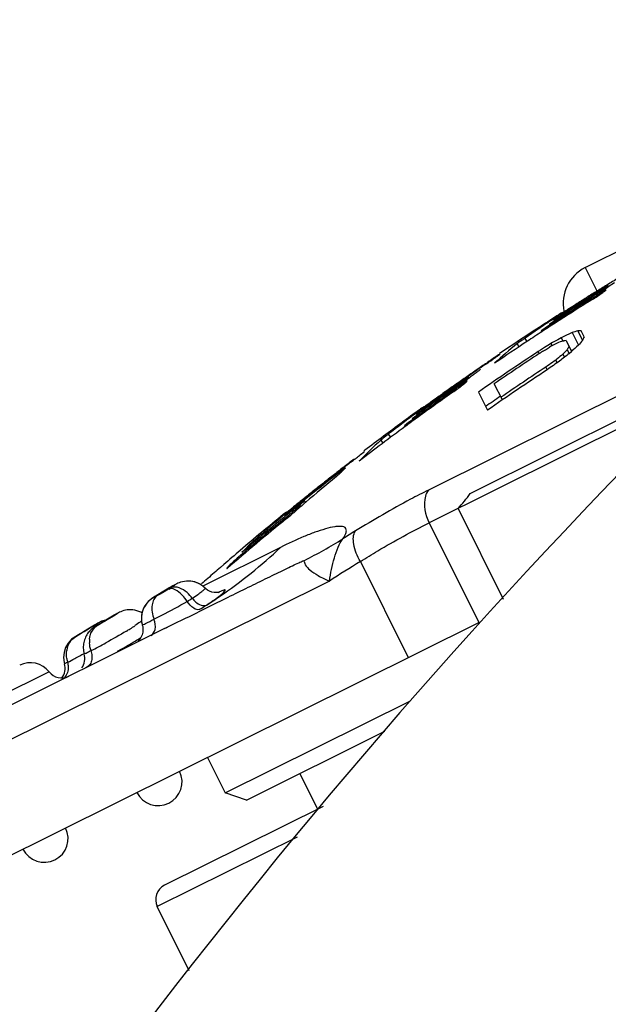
# Model space of a CAD drawing. Header units: millimetres. Extents: x 0 to 420, y 0 to 297.
# Tile 37 of 105: x 86.95 to 89.17, y 234.33 to 238.05. Entities that reach past the tile are written whole.
import ezdxf

# ---------------------------------------------------------------- set-up
doc = ezdxf.new("R2010")
doc.units = ezdxf.units.MM
doc.header["$LTSCALE"] = 23.1
doc.layers.get('0').update_dxf_attribs({"linetype": 'CONTINUOUS'})
doc.layers.add('DIM_PILOTEES', color=7, linetype='CONTINUOUS')
doc.styles.get("Standard").update_dxf_attribs({"font": 'txt', "width": 0.7})
doc.styles.add('TEXTSTYLE_4', font='txt')
doc.dimstyles.new('DIMSTYLE_2', dxfattribs={"dimtxt": 2.5, "dimasz": 3.5, "dimexe": 2, "dimexo": 0, "dimtad": 1, "dimlfac": 3.333333, "dimdsep": 46, "dimtxsty": 'Standard', "dimblk": '_FILLED', "dimblk1": '_FILLED', "dimblk2": '_FILLED', "dimcen": 0.09, "dimazin": 2, "dimtp": 0.5, "dimtm": 0.5, "dimtfac": 1, "dimtmove": 0, "dimatfit": 2, "dimldrblk": '_FILLED', "dimfxl": 0, "dimtolj": 1, "dimarcsym": 0})
doc.dimstyles.new('DIMSTYLE_3', dxfattribs={"dimtxt": 2.5, "dimasz": 3.5, "dimexe": 2, "dimexo": 0, "dimtad": 1, "dimdec": 1, "dimlfac": 3.333333, "dimdsep": 46, "dimtxsty": 'Standard', "dimblk": '_FILLED', "dimblk1": '_FILLED', "dimblk2": '_FILLED', "dimcen": 0.09, "dimazin": 2, "dimtp": 0.5, "dimtm": 0.5, "dimtfac": 1, "dimtdec": 1, "dimtofl": 0, "dimtmove": 0, "dimatfit": 3, "dimldrblk": '_FILLED', "dimfxl": 0, "dimtolj": 1, "dimarcsym": 0})

# ---------------------------------------------------------------- blocks, each defined once
blk = doc.blocks.new('_FILLED')
at = {"color": 0, "linetype": 'ByBlock'}
blk.add_solid([(0, 0), (-1, 0.1429), (-1, -0.1429)], dxfattribs=at)
blk = doc.blocks.new('*D4')
at = {"layer": 'DIM_PILOTEES', "color": 2, "linetype": 'Continuous'}
for p, q in [((106.1574, 219.9822), (146.0232, 241.717)), ((123.5416, 229.4601), (106.1574, 219.9822)), ((88.7732, 210.5044), (106.1574, 219.9822))]:
    blk.add_line(p, q, dxfattribs=at)
at = {"layer": 'DIM_PILOTEES', "color": 2, "linetype": 'Continuous', "xscale": 3.5, "yscale": 3.5, "zscale": 3.5}
for p, rotation in [((123.5416, 229.4601), 28.5991766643), ((88.7732, 210.5044), 208.5991766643)]:
    blk.add_blockref('_FILLED', p, dxfattribs=dict(at, rotation=rotation))
at = {"layer": 'DIM_PILOTEES', "color": 2, "linetype": 'Continuous', "insert": (137.0539, 240.3863), "char_height": 2.5, "width": 12.767857, "attachment_point": 1, "rotation": 28.5992, "line_spacing_factor": 0.9, "style": 'TEXTSTYLE_4'}
blk.add_mtext('{\\ftxt;\\W0.0001;\\H0.0001;\\~}{\\ftxt;\\W1.3333333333;\\H2.5; }{\\ftxt;\\W0.0001;\\H0.0001;\\~}{\\ftxt;\\W0.0001;\\H0.0001;\\~}{\\ftxt;\\W2.0714285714;\\H2.5; }{\\ftxt;\\W0.0001;\\H0.0001;\\~}', dxfattribs=at)
blk = doc.blocks.new('*D5')
at = {"layer": 'DIM_PILOTEES', "color": 2, "linetype": 'Continuous'}
for p, q in [((79.91, 219.9822), (79.91, 281.0182)), ((132.4047, 219.9822), (132.4047, 281.0182)), ((79.91, 279.0182), (106.1574, 279.0182)), ((132.4047, 279.0182), (106.1574, 279.0182))]:
    blk.add_line(p, q, dxfattribs=at)
at = {"layer": 'DIM_PILOTEES', "color": 2, "linetype": 'Continuous', "xscale": 3.5, "yscale": 3.5, "zscale": 3.5, "rotation": 180}
blk.add_blockref('_FILLED', (79.91, 279.0182), dxfattribs=at)
at = {"layer": 'DIM_PILOTEES', "color": 2, "linetype": 'Continuous', "xscale": 3.5, "yscale": 3.5, "zscale": 3.5}
blk.add_blockref('_FILLED', (132.4047, 279.0182), dxfattribs=at)
at = {"layer": 'DIM_PILOTEES', "color": 2, "linetype": 'Continuous', "insert": (106.1574, 282.1432), "char_height": 2.5, "width": 7.767857, "attachment_point": 2, "line_spacing_factor": 0.9}
blk.add_mtext('{\\ftxt;\\W0.0001;\\H0.0001;\\~}{\\ftxt;\\W2.0714285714;\\H2.5; }{\\ftxt;\\W0.0001;\\H0.0001;\\~}', dxfattribs=at)
blk = doc.blocks.new('*D6')
at = {"layer": 'DIM_PILOTEES', "color": 2, "linetype": 'Continuous'}
for p, q in [((106.1574, 246.2296), (54.9762, 246.2296)), ((56.9762, 246.2296), (56.9762, 219.9809)), ((56.9762, 193.7322), (56.9762, 219.9809)), ((101.2074, 193.7322), (54.9762, 193.7322))]:
    blk.add_line(p, q, dxfattribs=at)
at = {"layer": 'DIM_PILOTEES', "color": 2, "linetype": 'Continuous', "xscale": 3.5, "yscale": 3.5, "zscale": 3.5}
for p, rotation in [((56.9762, 246.2296), 90), ((56.9762, 193.7322), 270)]:
    blk.add_blockref('_FILLED', p, dxfattribs=dict(at, rotation=rotation))
at = {"layer": 'DIM_PILOTEES', "color": 2, "linetype": 'Continuous', "insert": (53.8512, 219.9809), "char_height": 2.5, "width": 7.767857, "attachment_point": 2, "rotation": 90, "line_spacing_factor": 0.9}
blk.add_mtext('{\\ftxt;\\W0.0001;\\H0.0001;\\~}{\\ftxt;\\W2.0714285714;\\H2.5; }{\\ftxt;\\W0.0001;\\H0.0001;\\~}', dxfattribs=at)

msp = doc.modelspace()

# ---------------------------------------------------------------- linework, layer by layer
at = {"color": 7, "linetype": 'Continuous'}
for p, q in [((89.0852, 237.1153), (90.9651, 238.0513)), ((89.0852, 237.1153), (89.1287, 237.028)), ((89.1349, 237.0197), (89.1722, 237.0428)), ((89.1625, 237.0312), (89.1629, 237.0305)), ((89.1952, 237.0573), (89.1721, 237.0428)), ((89.8271, 236.9391), (88.494, 236.2753)), ((88.9617, 236.9222), (88.944, 236.9107)), ((88.9618, 236.922), (88.9441, 236.9106)), ((88.9495, 236.9021), (88.9673, 236.9136)), ((88.9927, 236.9362), (88.9981, 236.9402)), ((88.9195, 236.8768), (88.9218, 236.8732)), ((89.0573, 236.8769), (89.0754, 236.8406)), ((89.0594, 236.8768), (89.0573, 236.8769)), ((89.081, 236.8545), (89.0702, 236.8762)), ((88.857, 236.8481), (88.8651, 236.8359)), ((88.9887, 236.8465), (88.9823, 236.8426)), ((88.9951, 236.8504), (88.9887, 236.8465)), ((89.0019, 236.8536), (88.9951, 236.8504)), ((88.9951, 236.8504), (89.0008, 236.8388)), ((89.0008, 236.8388), (89.0049, 236.8391)), ((89.0356, 236.8699), (89.0019, 236.8536)), ((89.013, 236.8396), (89.0335, 236.7986)), ((89.0356, 236.8699), (89.0595, 236.8219)), ((89.0754, 236.8406), (89.0772, 236.8452)), ((88.7796, 236.8021), (88.7625, 236.7906)), ((88.7796, 236.8021), (88.7626, 236.7905)), ((88.828, 236.8273), (88.8354, 236.8162)), ((88.9162, 236.8034), (88.9082, 236.7984)), ((88.9322, 236.8134), (88.9162, 236.8034)), ((88.9625, 236.8321), (88.956, 236.8282)), ((88.956, 236.8282), (88.9601, 236.82)), ((89.0147, 236.8025), (89.0175, 236.8054)), ((89.0175, 236.8054), (89.0248, 236.7907)), ((89.0402, 236.8046), (89.0323, 236.8008)), ((88.7629, 236.7879), (88.7638, 236.7888)), ((88.7636, 236.789), (88.7638, 236.7888)), ((88.974, 236.7664), (88.9679, 236.762)), ((88.9785, 236.7701), (88.974, 236.7664)), ((88.974, 236.7664), (88.9784, 236.7576)), ((89.0009, 236.7883), (89.0066, 236.7767)), ((89.0248, 236.7907), (89.0335, 236.7986)), ((89.0248, 236.7907), (89.0335, 236.7986)), ((88.6858, 236.7339), (88.6806, 236.7303)), ((88.9432, 236.7443), (88.937, 236.7399)), ((88.937, 236.7399), (88.942, 236.7298)), ((88.612, 236.6745), (88.6483, 236.6998)), ((88.647, 236.7016), (88.635, 236.6932)), ((88.639, 236.6874), (88.6394, 236.6867)), ((88.6517, 236.2627), (89.4712, 236.6707)), ((88.7727, 236.6155), (88.7422, 236.6767)), ((89.4869, 236.645), (88.4966, 236.1519)), ((88.6824, 236.6454), (88.7166, 236.5767)), ((88.4653, 236.5794), (88.4409, 236.5612)), ((88.4741, 236.5826), (88.4793, 236.587)), ((88.4435, 236.5667), (88.4262, 236.554)), ((88.4437, 236.5664), (88.4264, 236.5538)), ((88.4323, 236.5457), (88.4496, 236.5583)), ((88.4032, 236.5184), (88.4057, 236.515)), ((88.3425, 236.4863), (88.3512, 236.4746)), ((88.3144, 236.4636), (88.3224, 236.453)), ((88.254, 236.4256), (88.2504, 236.4228)), ((88.254, 236.4256), (88.2504, 236.4228)), ((88.2509, 236.4201), (88.2518, 236.4211)), ((88.2516, 236.4213), (88.2517, 236.4211)), ((88.1796, 236.3574), (88.1806, 236.3586)), ((88.1603, 236.344), (88.1583, 236.3424)), ((88.1603, 236.344), (88.1636, 236.3397)), ((87.9854, 236.205), (87.9508, 236.1768)), ((87.9779, 236.2056), (87.9761, 236.2041)), ((87.9793, 236.204), (87.9925, 236.2153)), ((88.005, 236.2137), (88.0088, 236.209)), ((88.0251, 236.237), (88.0202, 236.2331)), ((88.0226, 236.24), (88.0205, 236.2383)), ((88.0264, 236.2353), (88.0311, 236.2294)), ((88.6057, 236.2062), (88.7762, 235.8638)), ((87.9549, 236.1865), (87.932, 236.1671)), ((87.9581, 236.1924), (87.946, 236.1826)), ((87.9583, 236.1922), (87.9463, 236.1823)), ((87.9471, 236.171), (87.9521, 236.1751)), ((87.957, 236.1719), (87.9597, 236.1686)), ((87.9583, 236.1675), (87.9704, 236.1774)), ((87.9709, 236.1962), (87.9749, 236.2001)), ((87.9749, 236.2001), (87.9793, 236.204)), ((88.4966, 236.1519), (88.6838, 235.7759)), ((87.936, 236.059), (87.6425, 235.9129)), ((87.8193, 236.0697), (87.8217, 236.0668)), ((87.8394, 236.0879), (87.8424, 236.0842)), ((87.7773, 236.0219), (87.7801, 236.0187)), ((87.7216, 235.9941), (87.7094, 235.9835)), ((87.7217, 235.994), (87.7094, 235.9835)), ((88.2372, 236.0058), (88.4177, 235.6434)), ((88.1202, 235.9319), (86.1455, 234.9486)), ((87.6348, 235.9183), (87.6282, 235.9221)), ((87.4894, 235.8901), (87.4732, 235.8803)), ((87.309, 235.803), (87.2706, 235.78)), ((87.2825, 235.787), (87.3062, 235.8012)), ((87.3062, 235.8012), (87.32, 235.8092)), ((87.3135, 235.8056), (87.307, 235.8018)), ((87.3172, 235.8078), (87.3117, 235.8046)), ((87.4134, 235.8113), (87.4085, 235.814)), ((86.3197, 234.5988), (88.6838, 235.7759)), ((87.2279, 235.7611), (87.2092, 235.7498)), ((87.236, 235.7661), (87.2233, 235.7583)), ((87.2472, 235.7731), (87.2312, 235.7631)), ((87.2384, 235.7607), (87.2341, 235.7581)), ((87.2377, 235.7602), (87.2384, 235.7607)), ((87.2384, 235.7607), (87.2571, 235.7719)), ((87.2456, 235.7652), (87.2402, 235.7619)), ((87.2561, 235.7701), (87.2463, 235.7646)), ((87.2609, 235.78), (87.2471, 235.773)), ((87.2674, 235.7765), (87.2561, 235.7701)), ((87.2764, 235.7847), (87.2609, 235.78)), ((87.2827, 235.7854), (87.2764, 235.7847)), ((87.277, 235.7837), (87.2825, 235.787)), ((87.4986, 235.7522), (86.1977, 235.1044)), ((87.1633, 235.7231), (87.1479, 235.712)), ((87.1634, 235.7231), (87.168, 235.7257)), ((87.1799, 235.7326), (87.1672, 235.7253)), ((87.1892, 235.738), (87.1729, 235.7285)), ((87.2092, 235.7498), (87.1892, 235.738)), ((87.2146, 235.753), (87.2056, 235.7476)), ((87.2341, 235.7581), (87.2321, 235.7568)), ((87.2341, 235.7581), (87.2336, 235.7578)), ((87.1986, 235.658), (87.1956, 235.6565)), ((87.2157, 235.6666), (87.2208, 235.6692)), ((87.1214, 235.6197), (87.1213, 235.6197)), ((87.1325, 235.6252), (87.1214, 235.6197)), ((87.0632, 235.589), (86.6942, 235.4052)), ((87.7269, 235.1319), (88.4261, 235.4801)), ((87.8073, 235.1049), (88.3295, 235.365)), ((87.66, 235.2662), (87.7269, 235.1319)), ((88.0087, 235.2052), (88.0756, 235.0709)), ((87.8073, 235.1049), (87.7269, 235.1319)), ((88.0963, 235.0812), (87.4982, 234.7834)), ((87.9985, 234.9655), (87.4713, 234.703)), ((87.592, 234.4604), (87.4713, 234.703))]:
    msp.add_line(p, q, dxfattribs=at)
for points in [[(87.6512, 235.9053), (87.6448, 235.9112), (87.6374, 235.9167), (87.6297, 235.9213), (87.6218, 235.9251), (87.6136, 235.928), (87.6053, 235.9301), (87.5971, 235.9314), (87.589, 235.9319), (87.581, 235.9317), (87.5733, 235.9308), (87.566, 235.9294), (87.5593, 235.9275), (87.5535, 235.9254), (87.5487, 235.9234), (87.5443, 235.9214), (87.5399, 235.9191), (87.5351, 235.9166), (87.5298, 235.9137), (87.5237, 235.9102), (87.5165, 235.9061), (87.5083, 235.9012), (87.4894, 235.8901)], [(87.6282, 235.9221), (87.6204, 235.9256), (87.6122, 235.9284), (87.604, 235.9304)], [(87.4732, 235.8803), (87.467, 235.8765), (87.4618, 235.8733), (87.4575, 235.8705), (87.4537, 235.868), (87.45, 235.8655), (87.4462, 235.8626), (87.4418, 235.859), (87.4372, 235.8546), (87.4328, 235.8499), (87.4286, 235.8445), (87.4246, 235.8386), (87.421, 235.8322), (87.4178, 235.8253), (87.4151, 235.818), (87.4131, 235.8103), (87.4118, 235.8024), (87.4111, 235.7943), (87.4112, 235.7861), (87.4121, 235.7778), (87.4137, 235.7695), (87.4147, 235.7657)], [(87.7069, 235.8901), (87.7073, 235.8903), (87.7075, 235.8904), (87.7054, 235.8897), (87.7011, 235.8888), (87.6942, 235.8881), (87.6859, 235.8884), (87.6771, 235.8902), (87.6685, 235.8933), (87.6608, 235.8975), (87.6541, 235.9026), (87.6512, 235.9053)], [(87.3145, 235.805), (87.3135, 235.8044), (87.3119, 235.8034), (87.3098, 235.8019), (87.307, 235.8002), (87.3037, 235.7981), (87.2996, 235.7955), (87.2947, 235.7926), (87.2889, 235.7891), (87.2823, 235.7852)], [(87.3266, 235.813), (87.3234, 235.8113), (87.3205, 235.8097), (87.3157, 235.807)], [(87.4085, 235.814), (87.4013, 235.8172), (87.394, 235.8197), (87.3867, 235.8215), (87.3793, 235.8227), (87.372, 235.8233), (87.3649, 235.8232), (87.3579, 235.8227), (87.3512, 235.8216), (87.3449, 235.8201), (87.3387, 235.8182), (87.3332, 235.8161), (87.3287, 235.8141), (87.325, 235.8122), (87.322, 235.8105), (87.3191, 235.8089)], [(87.2402, 235.7619), (87.238, 235.7606), (87.2361, 235.7594), (87.234, 235.7581)], [(87.2706, 235.78), (87.2582, 235.7727), (87.2456, 235.7652)], [(87.2823, 235.7852), (87.2748, 235.7808), (87.2674, 235.7765)], [(87.2229, 235.7497), (87.2198, 235.7469), (87.2168, 235.7439), (87.2138, 235.7406), (87.2109, 235.7371), (87.2081, 235.7333), (87.2054, 235.7292), (87.2029, 235.7248), (87.2006, 235.7203), (87.1985, 235.7155), (87.1967, 235.7106), (87.1952, 235.7055), (87.194, 235.7004), (87.193, 235.6952), (87.1924, 235.6898), (87.1921, 235.6845), (87.1921, 235.679), (87.1924, 235.6736), (87.1931, 235.6681), (87.1941, 235.6626), (87.1955, 235.6572), (87.1957, 235.6566)], [(87.2321, 235.7568), (87.2294, 235.7549), (87.2262, 235.7525), (87.2229, 235.7497)], [(87.1479, 235.712), (87.1349, 235.6976), (87.1254, 235.681), (87.1196, 235.6627), (87.1178, 235.6437), (87.1201, 235.6247), (87.1214, 235.6197)]]:
    msp.add_lwpolyline(points, dxfattribs=at)
msp.add_circle((106.1574, 219.9822), 19.8, dxfattribs=at)
for centre, radius, start, end in [((106.1574, 219.9822), 23.55, 118.99037, 151.00963), ((89.1521, 236.981), 0.15, 116.4704, 191.8044), ((95.0484, 227.4961), 11.2185, 121.35897, 121.61673), ((95.0479, 227.4975), 11.2155, 121.79217, 122.19042), ((95.0503, 227.4933), 11.222, 121.86412, 122.11077), ((95.1637, 227.3099), 11.4244, 121.68784, 121.92549), ((95.0369, 227.5148), 11.1967, 121.61674, 121.86394), ((95.0537, 227.4877), 11.2223, 121.60821, 121.8566), ((95.0514, 227.4919), 11.2221, 121.59316, 121.79217), ((95.0547, 227.4863), 11.2241, 122.10564, 122.85125), ((95.0557, 227.4848), 11.2237, 122.06273, 122.85131), ((95.0002, 227.5714), 11.1118, 122.00095, 122.85338), ((95.0493, 227.4953), 11.2181, 122.19044, 122.38953), ((95.0889, 227.4318), 11.2946, 122.11077, 122.35584), ((94.9297, 227.6854), 10.982, 121.92548, 122.17396), ((95.0442, 227.5029), 11.2045, 121.85673, 122.10566), ((95.0596, 227.4785), 11.2311, 121.8388, 122.06273), ((95.0707, 227.4618), 11.2464, 122.17532, 123.15824), ((93.7623, 229.6947), 8.6737, 123.23196, 123.42927), ((90.2026, 235.128), 2.1782, 123.0612, 123.2318), ((90.3792, 234.8567), 2.5019, 122.9068, 123.0619), ((90.6487, 234.4396), 2.9985, 122.3481, 122.9003), ((93.5714, 229.9873), 8.3244, 123.64942, 124.06901), ((93.4245, 230.2065), 8.0605, 123.42925, 123.6433), ((95.0459, 227.5003), 11.2157, 122.64611, 122.85234), ((95.0456, 227.5007), 11.2151, 123.15935, 123.96686), ((93.6108, 229.9267), 8.3967, 124.05985, 124.48242), ((95.0457, 227.5006), 11.2152, 122.96019, 123.15934), ((94.9415, 227.6661), 11.0003, 122.86418, 123.17703), ((89.7258, 234.779), 2.2018, 107.6742, 108.2662), ((89.0337, 236.2669), 0.6104, 86.5744, 87.5844), ((95.0984, 227.4192), 11.2929, 123.48946, 124.24532), ((95.3011, 227.1162), 11.6574, 123.17729, 123.49887), ((90.2274, 233.7436), 3.3294, 111.6167, 112.0052), ((89.0555, 236.0459), 0.7949, 93.0611, 93.6493), ((91.0862, 235.1167), 2.6486, 139.3935, 139.923), ((89.9423, 236.4965), 0.9327, 157.4308, 158.0433), ((89.7585, 235.6632), 1.4903, 128.6366, 132.9337), ((94.6031, 227.7125), 10.7231, 121.7778, 121.92779), ((92.5453, 230.1645), 7.5596, 118.14159, 118.39751), ((91.7243, 234.1632), 3.7826, 135.7526, 136.0537), ((90.0424, 236.2833), 1.1503, 152.3101, 153.0044), ((92.9121, 232.4923), 5.7955, 131.66361, 132.00965), ((95.0456, 227.5007), 11.1407, 123.42912, 124.83157), ((95.0457, 227.5006), 11.2133, 124.07198, 124.32045), ((95.0456, 227.5007), 11.1325, 123.4356, 124.48679), ((86.4043, 235.5518), 2.797, 26.297, 26.4661), ((95.1281, 228.0222), 10.6812, 125.08559, 125.39089), ((93.9254, 230.7074), 7.8248, 129.00178, 129.21267), ((94.4953, 229.6892), 8.9642, 127.6082, 127.90149), ((95.0485, 227.4966), 11.2182, 124.5593, 124.81713), ((95.0499, 227.4951), 11.2186, 124.59334, 124.79376), ((95.0486, 227.4964), 11.2185, 124.32045, 124.55932), ((95.0517, 227.4924), 11.2218, 124.39297, 124.56068), ((88.7574, 236.7644), 0.077, 206.363, 206.5221), ((95.0456, 227.5007), 11.0649, 123.47841, 124.88932), ((95.0456, 227.5007), 11.076, 123.4713, 124.52794), ((95.0591, 228.2412), 10.4741, 125.55933, 125.72556), ((95.045, 227.5016), 11.2121, 124.81713, 125.06561), ((95.0519, 227.4918), 11.218, 124.89121, 125.06049), ((95.0496, 227.4955), 11.2181, 124.79377, 124.9942), ((95.0605, 227.4798), 11.2306, 125.04296, 125.49412), ((95.0505, 227.4942), 11.2197, 124.99419, 125.39501), ((95.0649, 227.4737), 11.2332, 125.21539, 125.38634), ((95.0485, 227.4967), 11.2181, 125.06565, 125.314), ((95.0471, 227.4985), 11.2097, 125.06054, 125.31114), ((95.0627, 227.4769), 11.2293, 124.89302, 125.2154), ((95.0633, 227.476), 11.2303, 125.38634, 126.37306), ((95.0549, 227.4876), 11.2232, 125.31116, 126.06213), ((95.0551, 227.4873), 11.2213, 125.49419, 126.06224), ((95.071, 227.4661), 11.2387, 125.21815, 126.06405), ((90.1977, 234.2795), 2.8792, 125.5393, 126.2555), ((95.0479, 227.4979), 11.2151, 125.39501, 125.59551), ((95.0588, 227.482), 11.2361, 125.314, 125.56195), ((95.0456, 227.5007), 11.0803, 124.52482, 124.87748), ((95.046, 227.5002), 11.2157, 125.85435, 126.06316), ((93.5857, 229.6937), 8.5809, 126.43349, 126.63543), ((89.822, 234.7926), 2.2433, 126.2663, 126.4366), ((93.4647, 229.8586), 8.3763, 126.85306, 127.27319), ((95.0456, 227.5008), 11.215, 126.17249, 126.37464), ((95.0694, 227.4684), 11.2359, 126.06402, 126.3748), ((95.0677, 227.4706), 11.2331, 126.37492, 127.47932), ((95.0455, 227.5008), 11.2149, 126.37465, 127.27022), ((93.4921, 229.8211), 8.4228, 127.26662, 127.68998), ((89.3411, 235.3149), 1.5407, 131.7912, 136.0125), ((95.0479, 227.4978), 11.2169, 127.53506, 127.77647), ((95.0486, 227.497), 11.2179, 127.77647, 128.01785), ((95.0501, 227.4951), 11.2187, 127.81365, 128.0108), ((89.1082, 235.3947), 1.3375, 133.9677, 134.5293), ((95.0519, 227.4927), 11.2217, 127.61656, 127.81365), ((95.0556, 227.4882), 11.2237, 128.13321, 128.78507), ((93.5861, 229.7433), 8.5398, 129.56446, 130.57822), ((95.0489, 227.4966), 11.2184, 128.01785, 128.25922), ((95.0497, 227.4956), 11.2181, 128.0108, 128.20796), ((95.0522, 227.4925), 11.2182, 127.91816, 128.13322), ((89.1133, 235.3895), 1.3449, 134.5291, 135.0887), ((95.0498, 227.4954), 11.2183, 128.20793, 128.7854), ((95.0478, 227.498), 11.2166, 128.25921, 128.50062), ((90.6516, 232.9771), 4.1919, 128.7429, 128.899), ((95.0451, 227.5014), 11.2123, 128.50062, 128.74213), ((89.8296, 233.9785), 2.8963, 129.5449, 129.7445), ((95.0544, 227.4897), 11.2217, 128.81744, 129.04555), ((90.2699, 233.445), 3.5881, 129.2026, 129.542), ((95.0556, 227.4886), 11.2212, 128.7868, 129.04732), ((93.5461, 229.7888), 8.4792, 130.57259, 130.96739), ((88.975, 235.0438), 1.529, 129.1235, 129.9861), ((90.6091, 233.0295), 4.1244, 128.8969, 129.2068), ((89.1156, 235.1373), 1.5466, 134.7717, 135.8965), ((89.2858, 234.6645), 2.0194, 128.7997, 129.1736), ((95.0734, 227.4658), 11.2404, 129.27151, 130.76329), ((95.0454, 227.501), 11.2148, 129.2746, 130.35118), ((95.0578, 227.4858), 11.2247, 129.30763, 130.3494), ((95.0665, 227.4757), 11.2324, 129.26719, 129.46618), ((95.0607, 227.4823), 11.2293, 129.04732, 129.27468), ((93.4558, 229.6176), 8.5679, 129.75872, 129.94322), ((87.0323, 237.3031), 1.461, 309.2642, 309.8087), ((87.5349, 236.713), 0.6903, 309.1063, 310.9003), ((95.065, 227.4775), 11.2302, 129.46608, 130.4614), ((93.3523, 229.7428), 8.4055, 130.15519, 130.98593), ((92.4958, 229.2115), 8.1263, 121.75943, 122.15268), ((86.6834, 237.3766), 1.8179, 304.2226, 313.5524), ((88.9244, 234.9552), 1.5696, 134.7596, 136.263), ((87.2178, 237.6196), 1.8012, 296.6644, 301.9622), ((95.0465, 227.4997), 11.2165, 130.35119, 130.77151), ((95.0465, 227.4996), 11.2165, 130.85433, 131.1779), ((92.4705, 229.1674), 8.0426, 121.75972, 122.74569), ((87.8797, 236.0524), 0.1628, 206.2809, 206.6602), ((95.0462, 227.5), 11.216, 131.1779, 131.34094), ((87.1924, 236.4387), 0.6267, 301.0662, 301.8), ((86.6989, 237.355), 1.7914, 303.2982, 304.198), ((87.8863, 235.547), 0.388, 118.0772, 118.5473), ((87.5012, 235.791), 0.0901, 119.4257, 176.3866), ((87.1312, 236.6086), 0.8789, 301.0088, 302.4555), ((87.0184, 236.8404), 1.1857, 301.0064, 302.5653), ((86.7021, 237.3502), 1.7855, 302.3149, 303.2982), ((87.2225, 236.5204), 0.8061, 302.5858, 304.5681), ((87.5012, 235.7911), 0.0901, 176.4348, 196.3759), ((86.0165, 237.744), 2.3236, 299.5764, 301.9824), ((87.2748, 235.716), 0.0564, 120.4104, 132.3535), ((84.5239, 240.3956), 5.3712, 300.5884, 300.7024), ((84.6184, 240.2361), 5.1858, 300.7051, 300.8425), ((86.8639, 236.5506), 0.9451, 302.3029, 303.6044), ((83.9198, 242.8072), 7.8612, 296.49475, 296.75512), ((87.2031, 235.6622), 0.0726, 119.7912, 123.052), ((86.7756, 236.6894), 1.1096, 301.465, 302.3256), ((86.7083, 237.3394), 1.7731, 296.4705, 296.8751), ((87.3076, 235.7036), 0.0923, 174.5401, 183.2995), ((85.9441, 238.1643), 2.803, 297.1073, 298.3979), ((86.2972, 237.512), 2.1103, 299.0191, 300.1916), ((86.4401, 237.2657), 1.8255, 300.2049, 301.2693), ((86.5428, 237.0967), 1.6278, 301.2661, 302.1456), ((87.2138, 235.6554), 0.0856, 160.9843, 170.5792), ((85.9421, 237.9137), 2.5797, 298.164, 298.6427), ((85.9951, 237.8168), 2.4692, 298.6406, 299.0719), ((87.138, 235.6397), 0.06, 323.1151, 16.3353), ((85.6135, 238.8349), 3.5504, 296.5188, 296.826), ((86.9923, 235.5336), 0.09, 38.0074, 116.4704), ((87.0638, 235.6027), 0.06, 322.1958, 16.4356), ((87.2251, 235.6552), 0.0969, 189.0946, 197.976), ((85.9998, 237.8054), 2.457, 297.4612, 298.1686), ((87.1105, 235.6259), 0.06, 218.0074, 296.4704), ((87.4745, 235.1738), 0.09, 206.4704, 26.4704), ((87.0448, 234.9598), 0.09, 206.4704, 26.4704), ((87.525, 234.7297), 0.06, 116.4704, 206.4704)]:
    msp.add_arc(centre, radius, start, end, dxfattribs=at)
for points, knots in [([(89.1117, 236.9946), (89.1184, 236.9988), (89.1307, 237.0067), (89.1452, 237.0163), (89.1542, 237.0228), (89.159, 237.0264), (89.1612, 237.0286), (89.1631, 237.0301), (89.1629, 237.0305)], [0, 0, 0, 0, 0.378441, 0.701493, 0.825116, 0.917767, 0.976792, 1, 1, 1, 1]), ([(88.9981, 236.9402), (89.0002, 236.9418), (89.014, 236.9514), (89.0282, 236.9605), (89.0401, 236.9681)], [0, 0, 0, 0, 0.158826, 1, 1, 1, 1]), ([(88.857, 236.8481), (88.8539, 236.8459), (88.8441, 236.8391), (88.8344, 236.8323), (88.828, 236.8273)], [0, 0, 0, 0, 0.320063, 1, 1, 1, 1]), ([(88.9116, 236.7908), (88.9148, 236.7928), (88.9221, 236.7989), (88.9364, 236.8043), (88.9453, 236.8115), (88.9501, 236.8145)], [0, 0, 0, 0, 0.250407, 0.625024, 1, 1, 1, 1]), ([(88.7129, 236.7525), (88.7238, 236.7599), (88.7404, 236.7717), (88.7574, 236.7832), (88.7629, 236.7879)], [0, 0, 0, 0, 0.64637, 1, 1, 1, 1]), ([(88.6885, 236.7301), (88.6889, 236.73), (88.6867, 236.7283), (88.6845, 236.7259), (88.675, 236.719), (88.6633, 236.7103), (88.6535, 236.7034), (88.6483, 236.6997)], [0, 0, 0, 0, 0.023971, 0.082552, 0.298675, 0.621823, 1, 1, 1, 1]), ([(88.5897, 236.6477), (88.5962, 236.6523), (88.6081, 236.6609), (88.6221, 236.6714), (88.6309, 236.6784), (88.6356, 236.6823), (88.6378, 236.6847), (88.6396, 236.6863), (88.6394, 236.6867)], [0, 0, 0, 0, 0.376623, 0.69914, 0.823143, 0.916447, 0.97621, 1, 1, 1, 1]), ([(88.4793, 236.587), (88.4813, 236.5887), (88.4947, 236.5992), (88.5084, 236.6091), (88.52, 236.6174)], [0, 0, 0, 0, 0.159618, 1, 1, 1, 1]), ([(88.3425, 236.4863), (88.3395, 236.4839), (88.33, 236.4765), (88.3205, 236.4691), (88.3144, 236.4636)], [0, 0, 0, 0, 0.319153, 1, 1, 1, 1]), ([(88.2024, 236.3815), (88.213, 236.3897), (88.2291, 236.4025), (88.2456, 236.4151), (88.2509, 236.4201)], [0, 0, 0, 0, 0.644844, 1, 1, 1, 1]), ([(88.1806, 236.3586), (88.1804, 236.3593), (88.1772, 236.3559), (88.1739, 236.3547), (88.1673, 236.3492), (88.1628, 236.3459), (88.1603, 236.344)], [0, 0, 0, 0, 0.082432, 0.301622, 0.619264, 1, 1, 1, 1]), ([(88.1468, 236.3267), (88.1483, 236.3279), (88.1531, 236.332), (88.1579, 236.336), (88.1609, 236.339)], [0, 0, 0, 0, 0.322402, 1, 1, 1, 1]), ([(88.494, 236.2753), (88.4713, 236.264), (88.3777, 236.2158), (88.2865, 236.163), (88.2186, 236.121)], [0, 0, 0, 0, 0.24134, 1, 1, 1, 1]), ([(88.494, 236.2753), (88.4886, 236.2686), (88.4707, 236.2289), (88.4816, 236.1821), (88.4966, 236.1519)], [0, 0, 0, 0, 0.203934, 1, 1, 1, 1]), ([(88.005, 236.2137), (88.0031, 236.2117), (87.9911, 236.2004), (87.9784, 236.1896), (87.9677, 236.1808)], [0, 0, 0, 0, 0.163882, 1, 1, 1, 1]), ([(88.1712, 236.0914), (88.1755, 236.0978), (88.1816, 236.1083), (88.186, 236.1241), (88.1797, 236.1348), (88.1685, 236.1381), (88.1556, 236.1388), (88.1339, 236.1364), (88.1036, 236.1288), (88.0646, 236.116), (88.0078, 236.0936), (87.9649, 236.0735), (87.936, 236.059)], [0, 0, 0, 0, 0.075357, 0.120425, 0.151606, 0.186299, 0.229013, 0.279645, 0.399617, 0.535317, 0.682445, 1, 1, 1, 1]), ([(88.2372, 236.0058), (88.259, 236.0194), (88.3437, 236.0711), (88.4308, 236.1191), (88.4966, 236.1519)], [0, 0, 0, 0, 0.25882, 1, 1, 1, 1]), ([(88.2372, 236.0058), (88.2254, 236.0259), (88.2096, 236.0625), (88.2094, 236.107), (88.2185, 236.1209)], [0, 0, 0, 0, 0.584517, 1, 1, 1, 1]), ([(87.8394, 236.0879), (87.8372, 236.086), (87.8304, 236.08), (87.8236, 236.074), (87.8192, 236.0697)], [0, 0, 0, 0, 0.317207, 1, 1, 1, 1]), ([(88.1202, 235.9319), (88.1254, 235.9612), (88.1338, 236.0048), (88.1514, 236.0581), (88.1637, 236.0821), (88.1712, 236.0914)], [0, 0, 0, 0, 0.529358, 0.785607, 1, 1, 1, 1]), ([(87.7773, 236.0219), (87.7716, 236.017), (87.7611, 236.0078), (87.7488, 235.9967), (87.7412, 235.9892), (87.737, 235.985), (87.735, 235.9824), (87.7335, 235.9808), (87.7337, 235.9803)], [0, 0, 0, 0, 0.372504, 0.693731, 0.818459, 0.913133, 0.974606, 1, 1, 1, 1]), ([(87.4986, 235.7522), (87.5256, 235.7656), (87.5793, 235.7923), (87.6592, 235.832), (87.7374, 235.8707), (87.8131, 235.908), (87.874, 235.9378), (87.9201, 235.9603), (87.9515, 235.9756), (87.9793, 235.9889), (88.0001, 235.9988), (88.0127, 236.0045), (88.0202, 236.008), (88.0227, 236.0088), (88.0262, 236.0104), (88.0261, 236.0099)], [0, 0, 0, 0, 0.154025, 0.306409, 0.455488, 0.599975, 0.737642, 0.801983, 0.862034, 0.916186, 0.960377, 0.977272, 0.9899, 0.997658, 1, 1, 1, 1]), ([(88.0261, 236.0099), (88.0243, 236.0047), (88.0296, 235.9892), (88.0493, 235.9708), (88.0803, 235.95), (88.1059, 235.9379), (88.1202, 235.9319)], [0, 0, 0, 0, 0.128941, 0.338246, 0.635071, 1, 1, 1, 1]), ([(87.4569, 235.8695), (87.4573, 235.8701), (87.4596, 235.8713), (87.4636, 235.8741), (87.4702, 235.878), (87.4814, 235.885), (87.4985, 235.8952), (87.5135, 235.9044), (87.5485, 235.9238), (87.5279, 235.9094), (87.5227, 235.9061)], [0, 0, 0, 0, 0.018311, 0.063964, 0.134268, 0.220804, 0.421832, 0.631552, 0.834478, 1, 1, 1, 1]), ([(87.6028, 235.867), (87.5971, 235.8746), (87.5779, 235.8967), (87.5414, 235.9158), (87.5227, 235.9061)], [0, 0, 0, 0, 0.311184, 1, 1, 1, 1]), ([(87.4723, 235.8772), (87.4605, 235.8701), (87.4492, 235.8463), (87.4508, 235.8144), (87.4554, 235.7964), (87.4587, 235.7876)], [0, 0, 0, 0, 0.427711, 0.706448, 1, 1, 1, 1]), ([(87.4723, 235.8772), (87.4686, 235.8752), (87.464, 235.8724), (87.4589, 235.8705), (87.4574, 235.8694), (87.4569, 235.8695)], [0, 0, 0, 0, 0.721269, 0.920566, 1, 1, 1, 1]), ([(87.5158, 235.9019), (87.5048, 235.8952), (87.4903, 235.887), (87.4756, 235.879), (87.4723, 235.8772)], [0, 0, 0, 0, 0.771099, 1, 1, 1, 1]), ([(87.5839, 235.8553), (87.5785, 235.8631), (87.5668, 235.8773), (87.5469, 235.8961), (87.5253, 235.9065), (87.5158, 235.9019)], [0, 0, 0, 0, 0.331202, 0.631427, 1, 1, 1, 1]), ([(87.6028, 235.867), (87.6099, 235.8715), (87.6219, 235.8795), (87.6387, 235.8916), (87.6457, 235.8981), (87.6524, 235.9042), (87.6512, 235.9053)], [0, 0, 0, 0, 0.40437, 0.718647, 0.922447, 1, 1, 1, 1]), ([(87.6983, 235.8698), (87.7056, 235.8753), (87.7151, 235.8825), (87.7244, 235.8922), (87.7276, 235.8957), (87.7279, 235.8984), (87.7255, 235.8994), (87.721, 235.8975), (87.7133, 235.8945), (87.7072, 235.8913), (87.7037, 235.8894)], [0, 0, 0, 0, 0.402668, 0.526744, 0.596385, 0.613404, 0.62941, 0.696827, 0.821113, 1, 1, 1, 1]), ([(87.4587, 235.7876), (87.4686, 235.7926), (87.5109, 235.8142), (87.5527, 235.8365), (87.5839, 235.8553)], [0, 0, 0, 0, 0.232596, 1, 1, 1, 1]), ([(87.6292, 235.8242), (87.623, 235.8212), (87.6021, 235.8312), (87.5909, 235.8453), (87.5839, 235.8553)], [0, 0, 0, 0, 0.360746, 1, 1, 1, 1]), ([(87.6028, 235.867), (87.6068, 235.8618), (87.62, 235.8473), (87.6442, 235.8348), (87.6566, 235.8412)], [0, 0, 0, 0, 0.319457, 1, 1, 1, 1]), ([(87.6799, 235.8566), (87.6815, 235.8578), (87.6877, 235.8621), (87.6939, 235.8665), (87.6983, 235.8698)], [0, 0, 0, 0, 0.267836, 1, 1, 1, 1]), ([(87.32, 235.8092), (87.3203, 235.8094), (87.3236, 235.8107), (87.3166, 235.8065), (87.3144, 235.8051)], [0, 0, 0, 0, 0.112774, 1, 1, 1, 1]), ([(87.2463, 235.7646), (87.245, 235.7639), (87.2434, 235.7632), (87.2364, 235.7591), (87.2377, 235.7602)], [0, 0, 0, 0, 0.464073, 1, 1, 1, 1]), ([(87.4122, 235.781), (87.4103, 235.7797), (87.402, 235.7737), (87.3936, 235.7679), (87.3869, 235.7635)], [0, 0, 0, 0, 0.218754, 1, 1, 1, 1]), ([(87.4147, 235.7657), (87.4159, 235.766), (87.4198, 235.7685), (87.4239, 235.7702), (87.4268, 235.7716)], [0, 0, 0, 0, 0.271837, 1, 1, 1, 1]), ([(87.4471, 235.7265), (87.4554, 235.7306), (87.4677, 235.753), (87.4631, 235.7756), (87.4587, 235.7876)], [0, 0, 0, 0, 0.420036, 1, 1, 1, 1]), ([(87.2156, 235.7124), (87.2161, 235.7169), (87.2189, 235.7335), (87.2277, 235.7493), (87.2368, 235.7577)], [0, 0, 0, 0, 0.266552, 1, 1, 1, 1]), ([(87.2208, 235.6692), (87.2229, 235.6627), (87.2253, 235.6497), (87.2243, 235.6308), (87.2163, 235.6139), (87.2064, 235.6067), (87.2009, 235.604)], [0, 0, 0, 0, 0.274014, 0.524254, 0.75512, 1, 1, 1, 1]), ([(87.1325, 235.6252), (87.134, 235.62), (87.1373, 235.6), (87.1308, 235.5778), (87.1207, 235.5671)], [0, 0, 0, 0, 0.268872, 1, 1, 1, 1])]:
    msp.add_open_spline(points, degree=3, knots=knots, dxfattribs=at)
for points in [[(88.9823, 236.8426), (88.9757, 236.8391), (88.9688, 236.8361), (88.9625, 236.8321)], [(88.6057, 236.2062), (88.6225, 236.2238), (88.6377, 236.2428), (88.6517, 236.2627)], [(87.4147, 235.7657), (87.4168, 235.7589), (87.4175, 235.7515), (87.417, 235.7444)], [(87.1329, 235.6833), (87.1383, 235.6991), (87.1495, 235.7139), (87.1635, 235.723)], [(87.3548, 235.743), (87.3294, 235.7274), (87.3034, 235.7128), (87.2772, 235.6987)], [(87.417, 235.7444), (87.416, 235.7302), (87.4091, 235.7155), (87.3989, 235.7056)], [(87.2213, 235.6693), (87.218, 235.6786), (87.2159, 235.6884), (87.2154, 235.6983)], [(87.1294, 235.6399), (87.1278, 235.6496), (87.1278, 235.6597), (87.1294, 235.6694)]]:
    msp.add_open_spline(points, degree=3, dxfattribs=at)

# ---------------------------------------------------------------- dimensions: what is measured, and where the dimension line sits
at = {"layer": 'DIM_PILOTEES', "color": 2, "linetype": 'Continuous'}
dim = msp.add_linear_dim(base=(132.4047, 279.0182), p1=(79.91, 219.9822), p2=(132.4047, 219.9822), text='{\\ftxt;\\W0.0001;\\H0.0001;\\~}{\\ftxt;\\W2.0714285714;\\H2.5; }{\\ftxt;\\W0.0001;\\H0.0001;\\~}', dimstyle='DIMSTYLE_3', dxfattribs=at)
dim.commit()
dim.dimension.update_dxf_attribs({"geometry": '*D5', "text_midpoint": (105.8002, 279.0182), "dimtype": 160})
dim = msp.add_diameter_dim_2p(p1=(123.5416, 229.4601), p2=(88.7732, 210.5044), text='{\\ftxt;\\W0.0001;\\H0.0001;\\~}{\\ftxt;\\W1.3333333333;\\H2.5; }{\\ftxt;\\W0.0001;\\H0.0001;\\~}{\\ftxt;\\W0.0001;\\H0.0001;\\~}{\\ftxt;\\W2.0714285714;\\H2.5; }{\\ftxt;\\W0.0001;\\H0.0001;\\~}', dimstyle='DIMSTYLE_2', override={"dimpost": '<>'}, dxfattribs=at)
dim.commit()
dim.dimension.update_dxf_attribs({"geometry": '*D4', "text_midpoint": (141.1773, 239.7869), "dimtype": 163})
dim = msp.add_linear_dim(base=(56.9762, 246.2296), p1=(101.2074, 193.7322), p2=(106.1574, 246.2296), angle=90, text='{\\ftxt;\\W0.0001;\\H0.0001;\\~}{\\ftxt;\\W2.0714285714;\\H2.5; }{\\ftxt;\\W0.0001;\\H0.0001;\\~}', dimstyle='DIMSTYLE_3', dxfattribs=at)
dim.commit()
dim.dimension.update_dxf_attribs({"geometry": '*D6', "text_midpoint": (56.9762, 219.6238), "dimtype": 160})

doc.saveas('drawing.dxf')
